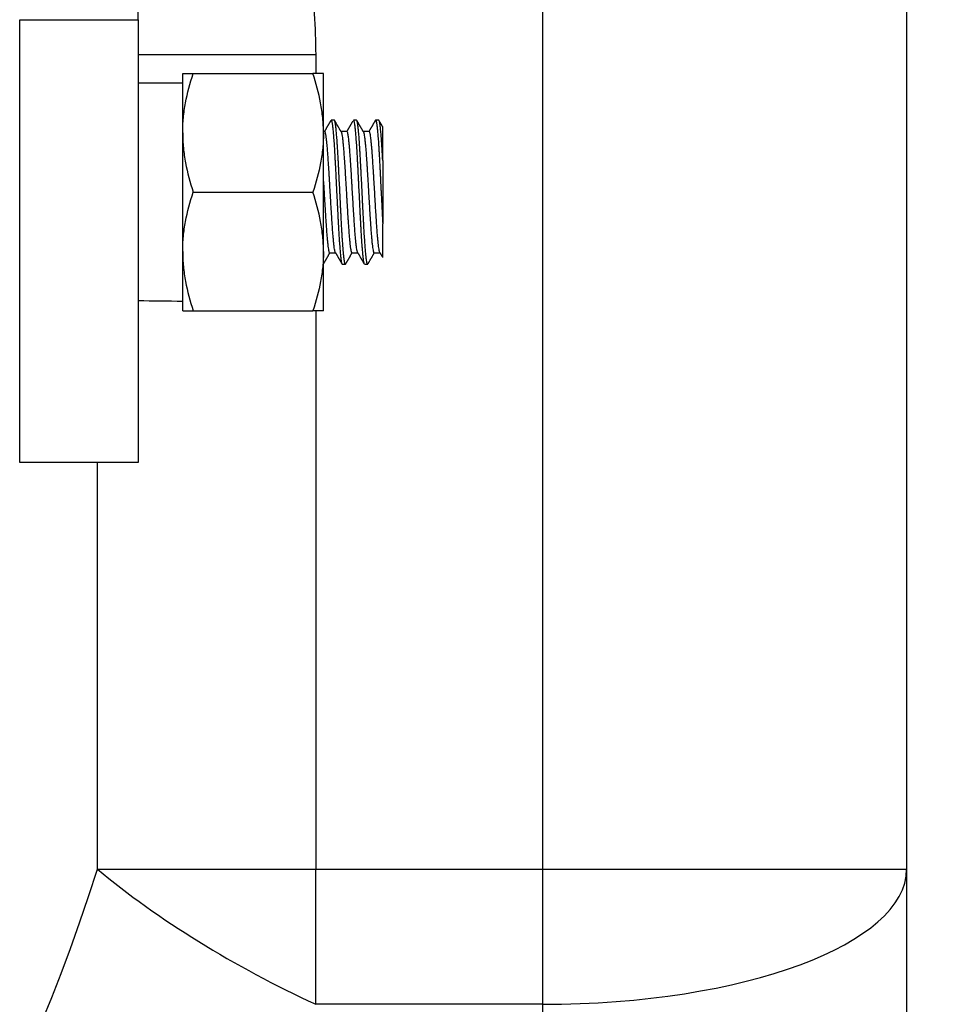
# Model space of a CAD drawing. Header units: millimetres. Extents: x 1476 to 3743, y -156 to 1447.
# Tile 10 of 70: x 2075 to 2138, y 611 to 677. Entities that reach past the tile are written whole.
import ezdxf

# ---------------------------------------------------------------- set-up
doc = ezdxf.new("R2010")
doc.units = ezdxf.units.MM
doc.dimstyles.get("Standard").update_dxf_attribs({"dimtxt": 20, "dimasz": 8, "dimexe": 3, "dimexo": 5, "dimgap": 0.09, "dimtad": 0, "dimtih": 1, "dimtoh": 1, "dimdsep": 46, "dimtxsty": 'Standard', "dimcen": 0.09, "dimadec": 0, "dimazin": 0, "dimtfac": 1, "dimtofl": 0, "dimtmove": 0, "dimatfit": 3, "dimfxl": 1, "dimtolj": 1, "dimtzin": 0, "dimarcsym": 0})

# ---------------------------------------------------------------- blocks, each defined once
blk = doc.blocks.new('*D9')
at = {"color": 0, "lineweight": -2, "transparency": 16777216}
for p, q in [((1814.987, 768.722), (1814.987, 455.661)), ((2303.087, 768.722), (2303.087, 455.661)), ((1822.987, 458.661), (2032.28, 458.661)), ((2295.087, 458.661), (2085.793, 458.661))]:
    blk.add_line(p, q, dxfattribs=at)
at = {"color": 0, "lineweight": 18, "transparency": 16777216}
for points in [[(1822.987, 459.995), (1822.987, 457.328), (1814.987, 458.661)], [(2295.087, 459.995), (2295.087, 457.328), (2303.087, 458.661)]]:
    blk.add_solid(points, dxfattribs=at)
at = {"layer": 'Defpoints', "color": 0, "lineweight": 18, "transparency": 16777216}
for p in [(1814.987, 773.722), (2303.087, 773.722), (2303.087, 458.661)]:
    blk.add_point(p, dxfattribs=at)
at = {"color": 0, "lineweight": 18, "transparency": 16777216, "insert": (2059.037, 458.661), "char_height": 20, "attachment_point": 5}
blk.add_mtext('\\A1;488', dxfattribs=at)

msp = doc.modelspace()

# ---------------------------------------------------------------- linework, layer by layer
for p, q in [((2083.037, 676.996), (2083.037, 764.122)), ((2110.341, 619.669), (2110.341, 723.144)), ((2134.887, 707.682), (2134.887, 619.669)), ((2075.037, 647.105), (2075.037, 676.996)), ((2075.037, 676.996), (2083.037, 676.996)), ((2083.037, 676.996), (2083.037, 647.105)), ((2095.012, 674.631), (2083.037, 674.631)), ((2095.012, 674.631), (2095.012, 673.355)), ((2086.037, 669.356), (2086.037, 673.356)), ((2086.752, 673.356), (2094.823, 673.356)), ((2095.537, 669.356), (2095.537, 673.356)), ((2086.037, 672.706), (2083.037, 672.706)), ((2096.272, 670.206), (2096.053, 670.206)), ((2097.772, 670.206), (2097.553, 670.206)), ((2099.272, 670.206), (2099.053, 670.206)), ((2086.037, 661.356), (2086.037, 669.356)), ((2095.62, 669.456), (2095.537, 669.456)), ((2095.537, 661.356), (2095.537, 669.356)), ((2097.12, 669.456), (2096.716, 669.456)), ((2098.62, 669.456), (2098.217, 669.456)), ((2099.537, 667.501), (2099.537, 663.211)), ((2086.752, 665.356), (2094.823, 665.356)), ((2086.037, 657.356), (2086.037, 661.356)), ((2095.537, 657.356), (2095.537, 661.356)), ((2095.955, 661.256), (2096.358, 661.256)), ((2097.455, 661.256), (2097.858, 661.256)), ((2098.955, 661.256), (2099.37, 661.256)), ((2096.803, 660.506), (2097.022, 660.506)), ((2098.303, 660.506), (2098.522, 660.506)), ((2086.752, 657.356), (2094.823, 657.356)), ((2095.012, 657.356), (2095.012, 619.669)), ((2083.037, 647.105), (2075.037, 647.105)), ((2080.285, 619.669), (2080.285, 647.106)), ((2080.285, 619.669), (2095.012, 619.669)), ((2095.012, 610.553), (2095.012, 619.669)), ((2095.012, 619.669), (2110.341, 619.669)), ((2110.341, 610.553), (2110.341, 619.669)), ((2110.341, 619.669), (2134.887, 619.669)), ((2134.887, 619.669), (2134.887, 547.442)), ((2110.341, 610.553), (2095.012, 610.553)), ((2110.341, 538.326), (2110.341, 610.553))]:
    msp.add_line(p, q)
for centre, major_axis, ratio, start_param, end_param in [((2087.291, 665.356), (-41.684, 0), 0.176327, 1.468578, 1.540721), ((2058.194, 742.396), (0, 153.409), 0.24, 3.141593, 3.785094), ((2095.012, 619.669), (21.658, -11.551), 0.33282, 4.154482, 4.888063), ((2110.341, 619.669), (24.545, 0), 0.371391, 4.712389, 6.283185)]:
    msp.add_ellipse(centre, major_axis=major_axis, ratio=ratio, start_param=start_param, end_param=end_param)
for points, knots in [([(2094.602, 680.135), (2094.741, 679.223), (2094.844, 678.308), (2094.979, 676.473), (2095.012, 675.553), (2095.012, 674.631)], [0, 0, 0, 0, 0.5, 0.5, 1, 1, 1, 1]), ([(2086.037, 673.356), (2086.037, 673.356), (2086.054, 673.356), (2086.091, 673.356), (2086.095, 673.356), (2086.105, 673.356), (2086.119, 673.356), (2086.158, 673.356), (2086.2, 673.356), (2086.294, 673.356), (2086.37, 673.356), (2086.545, 673.356), (2086.644, 673.356), (2086.752, 673.356)], [0, 0, 0, 0, 0.25, 0.25, 0.28125, 0.28125, 0.3125, 0.375, 0.5, 0.5, 0.75, 0.75, 1, 1, 1, 1]), ([(2086.037, 669.356), (2086.037, 669.441), (2086.038, 669.526), (2086.043, 669.696), (2086.046, 669.781), (2086.058, 670.036), (2086.071, 670.205), (2086.12, 670.711), (2086.168, 671.046), (2086.355, 672.045), (2086.534, 672.703), (2086.752, 673.356)], [0, 0, 0, 0, 0.0625, 0.0625, 0.125, 0.125, 0.25, 0.25, 0.5, 0.5, 1, 1, 1, 1]), ([(2095.537, 673.356), (2095.537, 673.356), (2095.521, 673.356), (2095.484, 673.356), (2095.479, 673.356), (2095.47, 673.356), (2095.455, 673.356), (2095.416, 673.356), (2095.375, 673.356), (2095.281, 673.356), (2095.204, 673.356), (2095.029, 673.356), (2094.931, 673.356), (2094.823, 673.356)], [0, 0, 0, 0, 0.25, 0.25, 0.28125, 0.28125, 0.3125, 0.375, 0.5, 0.5, 0.75, 0.75, 1, 1, 1, 1]), ([(2095.537, 669.356), (2095.537, 669.697), (2095.521, 670.035), (2095.455, 670.709), (2095.407, 671.043), (2095.221, 672.042), (2095.041, 672.702), (2094.823, 673.356)], [0, 0, 0, 0, 0.25, 0.25, 0.5, 0.5, 1, 1, 1, 1]), ([(2096.037, 670.195), (2096.037, 670.195), (2096.037, 670.195), (2096.04, 670.199), (2096.042, 670.201), (2096.046, 670.204), (2096.048, 670.205), (2096.05, 670.206), (2096.057, 670.207), (2096.063, 670.202), (2096.079, 670.182), (2096.089, 670.154), (2096.105, 670.093), (2096.11, 670.069), (2096.118, 670.028), (2096.121, 670.013), (2096.126, 669.982), (2096.128, 669.966), (2096.142, 669.88), (2096.152, 669.799), (2096.173, 669.613), (2096.183, 669.508), (2096.196, 669.361), (2096.199, 669.331), (2096.204, 669.269), (2096.207, 669.237), (2096.214, 669.14), (2096.22, 669.072), (2096.235, 668.863), (2096.246, 668.714), (2096.266, 668.397), (2096.277, 668.23), (2096.289, 668.03), (2096.29, 668.008), (2096.293, 667.963), (2096.297, 667.896), (2096.306, 667.736), (2096.313, 667.597), (2096.329, 667.313), (2096.339, 667.118), (2096.355, 666.818), (2096.36, 666.717), (2096.368, 666.562), (2096.371, 666.511), (2096.376, 666.407), (2096.379, 666.355), (2096.392, 666.095), (2096.402, 665.886), (2096.423, 665.465), (2096.433, 665.254), (2096.445, 665.015), (2096.446, 664.989), (2096.449, 664.936), (2096.45, 664.909), (2096.454, 664.829), (2096.462, 664.671), (2096.47, 664.514), (2096.485, 664.204), (2096.496, 664), (2096.511, 663.7), (2096.516, 663.601), (2096.524, 663.454), (2096.527, 663.405), (2096.532, 663.308), (2096.535, 663.26), (2096.548, 663.021), (2096.558, 662.838), (2096.579, 662.488), (2096.589, 662.32), (2096.602, 662.121), (2096.605, 662.082), (2096.61, 662.004), (2096.613, 661.965), (2096.621, 661.852), (2096.626, 661.78), (2096.642, 661.571), (2096.652, 661.442), (2096.668, 661.266), (2096.673, 661.211), (2096.681, 661.131), (2096.684, 661.092), (2096.688, 661.055), (2096.691, 661.031), (2096.692, 661.019), (2096.704, 660.913), (2096.714, 660.832), (2096.735, 660.696), (2096.746, 660.641), (2096.761, 660.579), (2096.766, 660.562), (2096.774, 660.541), (2096.777, 660.535), (2096.782, 660.524), (2096.785, 660.52), (2096.793, 660.509), (2096.798, 660.506), (2096.803, 660.506)], [0, 0, 0, 0, 0.000734, 0.000734, 0.010931, 0.010931, 0.016029, 0.016029, 0.021128, 0.041521, 0.041521, 0.082307, 0.082307, 0.1027, 0.1027, 0.112897, 0.112897, 0.123094, 0.123094, 0.16388, 0.16388, 0.204666, 0.204666, 0.214863, 0.214863, 0.225059, 0.225059, 0.245453, 0.245453, 0.286239, 0.286239, 0.327025, 0.327025, 0.332124, 0.332124, 0.337222, 0.347419, 0.367812, 0.367812, 0.408598, 0.408598, 0.428991, 0.428991, 0.439188, 0.439188, 0.449385, 0.449385, 0.490171, 0.490171, 0.530957, 0.530957, 0.536056, 0.536056, 0.541154, 0.541154, 0.55135, 0.571744, 0.571744, 0.61253, 0.61253, 0.632923, 0.632923, 0.64312, 0.64312, 0.653316, 0.653316, 0.694103, 0.694103, 0.734889, 0.734889, 0.745086, 0.745086, 0.755282, 0.755282, 0.775675, 0.775675, 0.816462, 0.816462, 0.836855, 0.836855, 0.847052, 0.85215, 0.85215, 0.857248, 0.857248, 0.898035, 0.898035, 0.938821, 0.938821, 0.959214, 0.959214, 0.969411, 0.969411, 0.979607, 0.979607, 1, 1, 1, 1]), ([(2097.043, 660.525), (2097.041, 660.521), (2097.039, 660.519), (2097.027, 660.502), (2097.016, 660.503), (2096.996, 660.53), (2096.985, 660.558), (2096.97, 660.619), (2096.964, 660.644), (2096.958, 660.678), (2096.957, 660.685), (2096.954, 660.7), (2096.95, 660.722), (2096.946, 660.747), (2096.933, 660.832), (2096.923, 660.913), (2096.902, 661.099), (2096.891, 661.205), (2096.878, 661.353), (2096.876, 661.383), (2096.871, 661.445), (2096.863, 661.54), (2096.855, 661.641), (2096.839, 661.85), (2096.829, 661.999), (2096.813, 662.237), (2096.808, 662.318), (2096.8, 662.445), (2096.798, 662.488), (2096.792, 662.575), (2096.79, 662.618), (2096.777, 662.839), (2096.766, 663.022), (2096.746, 663.4), (2096.735, 663.595), (2096.722, 663.846), (2096.72, 663.897), (2096.716, 663.974), (2096.714, 663.999), (2096.712, 664.05), (2096.705, 664.179), (2096.699, 664.308), (2096.683, 664.619), (2096.673, 664.828), (2096.657, 665.143), (2096.652, 665.249), (2096.644, 665.408), (2096.642, 665.461), (2096.636, 665.567), (2096.634, 665.621), (2096.621, 665.887), (2096.61, 666.096), (2096.589, 666.51), (2096.579, 666.713), (2096.566, 666.964), (2096.563, 667.014), (2096.558, 667.113), (2096.556, 667.163), (2096.548, 667.311), (2096.543, 667.408), (2096.527, 667.692), (2096.516, 667.875), (2096.496, 668.225), (2096.485, 668.393), (2096.474, 668.574), (2096.472, 668.594), (2096.47, 668.633), (2096.466, 668.692), (2096.457, 668.825), (2096.449, 668.934), (2096.433, 669.142), (2096.423, 669.27), (2096.407, 669.447), (2096.402, 669.503), (2096.394, 669.583), (2096.391, 669.609), (2096.386, 669.659), (2096.384, 669.683), (2096.371, 669.8), (2096.36, 669.881), (2096.339, 670.016), (2096.329, 670.071), (2096.316, 670.123), (2096.313, 670.133), (2096.308, 670.15), (2096.3, 670.173), (2096.292, 670.189), (2096.282, 670.202), (2096.277, 670.206), (2096.272, 670.206)], [0, 0, 0, 0, 0.006892, 0.006892, 0.04743, 0.04743, 0.087968, 0.087968, 0.108238, 0.108238, 0.113305, 0.113305, 0.118372, 0.128507, 0.128507, 0.169045, 0.169045, 0.209583, 0.209583, 0.219718, 0.219718, 0.229853, 0.250122, 0.250122, 0.29066, 0.29066, 0.310929, 0.310929, 0.321064, 0.321064, 0.331198, 0.331198, 0.371737, 0.371737, 0.412275, 0.412275, 0.42241, 0.42241, 0.427477, 0.427477, 0.432544, 0.452814, 0.452814, 0.493352, 0.493352, 0.513621, 0.513621, 0.523756, 0.523756, 0.53389, 0.53389, 0.574429, 0.574429, 0.614967, 0.614967, 0.625101, 0.625101, 0.635236, 0.635236, 0.655505, 0.655505, 0.696044, 0.696044, 0.736582, 0.736582, 0.741649, 0.741649, 0.746717, 0.756851, 0.77712, 0.77712, 0.817659, 0.817659, 0.837928, 0.837928, 0.848062, 0.848062, 0.858197, 0.858197, 0.898735, 0.898735, 0.939274, 0.939274, 0.949408, 0.949408, 0.959543, 0.979812, 0.979812, 1, 1, 1, 1]), ([(2097.553, 670.206), (2097.558, 670.206), (2097.563, 670.202), (2097.571, 670.192), (2097.574, 670.188), (2097.579, 670.178), (2097.582, 670.172), (2097.59, 670.151), (2097.595, 670.134), (2097.61, 670.072), (2097.621, 670.017), (2097.636, 669.916), (2097.641, 669.879), (2097.649, 669.818), (2097.652, 669.797), (2097.657, 669.753), (2097.66, 669.73), (2097.673, 669.613), (2097.683, 669.507), (2097.704, 669.273), (2097.714, 669.145), (2097.73, 668.936), (2097.735, 668.863), (2097.746, 668.712), (2097.751, 668.635), (2097.767, 668.396), (2097.777, 668.229), (2097.798, 667.878), (2097.808, 667.695), (2097.82, 667.48), (2097.821, 667.456), (2097.824, 667.408), (2097.828, 667.336), (2097.837, 667.165), (2097.845, 667.017), (2097.86, 666.717), (2097.871, 666.514), (2097.886, 666.203), (2097.891, 666.098), (2097.899, 665.94), (2097.902, 665.887), (2097.907, 665.781), (2097.91, 665.728), (2097.923, 665.463), (2097.933, 665.252), (2097.954, 664.832), (2097.964, 664.623), (2097.977, 664.362), (2097.98, 664.31), (2097.985, 664.206), (2097.993, 664.051), (2098.001, 663.899), (2098.016, 663.599), (2098.027, 663.404), (2098.042, 663.12), (2098.048, 663.027), (2098.055, 662.889), (2098.058, 662.843), (2098.062, 662.775), (2098.063, 662.753), (2098.066, 662.708), (2098.078, 662.507), (2098.089, 662.319), (2098.11, 662.002), (2098.12, 661.853), (2098.134, 661.678), (2098.136, 661.643), (2098.141, 661.576), (2098.144, 661.542), (2098.152, 661.445), (2098.157, 661.383), (2098.173, 661.207), (2098.183, 661.101), (2098.199, 660.961), (2098.204, 660.918), (2098.212, 660.857), (2098.214, 660.837), (2098.219, 660.8), (2098.222, 660.782), (2098.235, 660.696), (2098.246, 660.641), (2098.263, 660.571), (2098.271, 660.548), (2098.278, 660.533)], [0, 0, 0, 0, 0.021041, 0.021041, 0.031821, 0.031821, 0.042601, 0.042601, 0.06416, 0.06416, 0.107278, 0.107278, 0.128837, 0.128837, 0.139617, 0.139617, 0.150396, 0.150396, 0.193515, 0.193515, 0.236633, 0.236633, 0.258192, 0.258192, 0.279751, 0.279751, 0.32287, 0.32287, 0.365988, 0.365988, 0.371378, 0.371378, 0.376768, 0.387547, 0.409106, 0.409106, 0.452225, 0.452225, 0.473784, 0.473784, 0.484563, 0.484563, 0.495343, 0.495343, 0.538461, 0.538461, 0.58158, 0.58158, 0.592359, 0.592359, 0.603139, 0.624698, 0.624698, 0.667816, 0.667816, 0.689375, 0.689375, 0.700155, 0.700155, 0.705545, 0.705545, 0.710935, 0.754053, 0.754053, 0.797171, 0.797171, 0.807951, 0.807951, 0.81873, 0.81873, 0.84029, 0.84029, 0.883408, 0.883408, 0.904967, 0.904967, 0.915747, 0.915747, 0.926526, 0.926526, 0.969645, 0.969645, 1, 1, 1, 1]), ([(2098.522, 660.506), (2098.517, 660.506), (2098.511, 660.509), (2098.501, 660.523), (2098.496, 660.533), (2098.489, 660.551), (2098.488, 660.555), (2098.485, 660.562), (2098.481, 660.575), (2098.477, 660.589), (2098.464, 660.641), (2098.454, 660.695), (2098.433, 660.831), (2098.423, 660.912), (2098.41, 661.029), (2098.407, 661.054), (2098.402, 661.104), (2098.394, 661.181), (2098.386, 661.265), (2098.371, 661.441), (2098.36, 661.569), (2098.345, 661.778), (2098.34, 661.851), (2098.333, 661.945), (2098.332, 661.964), (2098.329, 662.002), (2098.328, 662.021), (2098.324, 662.08), (2098.321, 662.119), (2098.308, 662.319), (2098.287, 662.654), (2098.267, 663.019), (2098.254, 663.257), (2098.251, 663.305), (2098.246, 663.403), (2098.243, 663.452), (2098.235, 663.599), (2098.23, 663.698), (2098.214, 663.998), (2098.204, 664.202), (2098.188, 664.512), (2098.183, 664.616), (2098.175, 664.774), (2098.173, 664.827), (2098.168, 664.933), (2098.165, 664.986), (2098.152, 665.252), (2098.142, 665.463), (2098.121, 665.884), (2098.11, 666.093), (2098.097, 666.353), (2098.093, 666.43), (2098.089, 666.508), (2098.087, 666.56), (2098.085, 666.586), (2098.079, 666.715), (2098.074, 666.816), (2098.058, 667.117), (2098.048, 667.311), (2098.027, 667.689), (2098.016, 667.873), (2098.003, 668.095), (2098.001, 668.139), (2097.996, 668.225), (2097.988, 668.353), (2097.98, 668.475), (2097.965, 668.713), (2097.954, 668.862), (2097.938, 669.071), (2097.933, 669.138), (2097.925, 669.236), (2097.923, 669.268), (2097.917, 669.33), (2097.915, 669.36), (2097.902, 669.507), (2097.891, 669.612), (2097.871, 669.799), (2097.86, 669.88), (2097.849, 669.957), (2097.847, 669.965), (2097.845, 669.981), (2097.843, 669.989), (2097.839, 670.013), (2097.831, 670.056), (2097.824, 670.092), (2097.808, 670.154), (2097.798, 670.182), (2097.782, 670.202), (2097.777, 670.206), (2097.772, 670.206), (2097.772, 670.206), (2097.772, 670.206)], [0, 0, 0, 0, 0.020581, 0.020581, 0.041413, 0.041413, 0.046621, 0.046621, 0.051829, 0.062245, 0.062245, 0.103908, 0.103908, 0.145571, 0.145571, 0.155987, 0.155987, 0.166403, 0.187234, 0.187234, 0.228897, 0.228897, 0.249729, 0.249729, 0.254937, 0.254937, 0.260145, 0.260145, 0.27056, 0.27056, 0.312224, 0.353887, 0.353887, 0.364303, 0.364303, 0.374718, 0.374718, 0.39555, 0.39555, 0.437213, 0.437213, 0.458045, 0.458045, 0.468461, 0.468461, 0.478876, 0.478876, 0.52054, 0.52054, 0.562203, 0.562203, 0.572619, 0.577826, 0.577826, 0.583034, 0.583034, 0.603866, 0.603866, 0.645529, 0.645529, 0.687192, 0.687192, 0.697608, 0.697608, 0.708024, 0.728855, 0.728855, 0.770519, 0.770519, 0.79135, 0.79135, 0.801766, 0.801766, 0.812182, 0.812182, 0.853845, 0.853845, 0.895508, 0.895508, 0.900716, 0.900716, 0.905924, 0.905924, 0.91634, 0.937171, 0.937171, 0.978835, 0.978835, 0.999666, 0.999666, 1, 1, 1, 1]), ([(2099.037, 670.195), (2099.037, 670.195), (2099.037, 670.195), (2099.048, 670.209), (2099.058, 670.209), (2099.079, 670.182), (2099.089, 670.155), (2099.102, 670.103), (2099.105, 670.092), (2099.11, 670.068), (2099.113, 670.055), (2099.121, 670.014), (2099.126, 669.983), (2099.141, 669.882), (2099.152, 669.801), (2099.167, 669.661), (2099.173, 669.612), (2099.18, 669.532), (2099.184, 669.492), (2099.188, 669.449), (2099.191, 669.42), (2099.192, 669.405), (2099.204, 669.272), (2099.214, 669.143), (2099.235, 668.866), (2099.245, 668.717), (2099.261, 668.479), (2099.266, 668.397), (2099.274, 668.27), (2099.277, 668.227), (2099.282, 668.14), (2099.285, 668.097), (2099.298, 667.877), (2099.308, 667.694), (2099.329, 667.316), (2099.339, 667.121), (2099.352, 666.869), (2099.355, 666.818), (2099.36, 666.716), (2099.368, 666.563), (2099.376, 666.409), (2099.391, 666.098), (2099.402, 665.89), (2099.417, 665.573), (2099.422, 665.468), (2099.429, 665.335), (2099.43, 665.308), (2099.433, 665.255), (2099.434, 665.228), (2099.438, 665.148), (2099.441, 665.095), (2099.454, 664.83), (2099.475, 664.411), (2099.495, 664.003), (2099.508, 663.752), (2099.511, 663.702), (2099.516, 663.602), (2099.519, 663.552), (2099.527, 663.404), (2099.532, 663.307), (2099.537, 663.211)], [0, 0, 0, 0, 0.000874, 0.000874, 0.063319, 0.063319, 0.125765, 0.125765, 0.141376, 0.141376, 0.156987, 0.156987, 0.18821, 0.18821, 0.250655, 0.250655, 0.281878, 0.281878, 0.297489, 0.305295, 0.305295, 0.313101, 0.313101, 0.375546, 0.375546, 0.437992, 0.437992, 0.469214, 0.469214, 0.484826, 0.484826, 0.500437, 0.500437, 0.562882, 0.562882, 0.625328, 0.625328, 0.640939, 0.640939, 0.65655, 0.687773, 0.687773, 0.750218, 0.750218, 0.781441, 0.781441, 0.789247, 0.789247, 0.797053, 0.797053, 0.812664, 0.812664, 0.875109, 0.937555, 0.937555, 0.953166, 0.953166, 0.968777, 0.968777, 1, 1, 1, 1]), ([(2099.537, 667.501), (2099.527, 667.692), (2099.516, 667.876), (2099.496, 668.226), (2099.485, 668.393), (2099.47, 668.632), (2099.465, 668.709), (2099.458, 668.804), (2099.457, 668.822), (2099.454, 668.86), (2099.45, 668.915), (2099.446, 668.968), (2099.433, 669.143), (2099.423, 669.271), (2099.402, 669.505), (2099.392, 669.611), (2099.379, 669.729), (2099.376, 669.752), (2099.371, 669.796), (2099.363, 669.859), (2099.355, 669.915), (2099.339, 670.017), (2099.329, 670.071), (2099.313, 670.133), (2099.308, 670.15), (2099.3, 670.171), (2099.298, 670.177), (2099.293, 670.188), (2099.29, 670.192), (2099.282, 670.202), (2099.277, 670.206), (2099.272, 670.206)], [0, 0, 0, 0, 0.117758, 0.117758, 0.235516, 0.235516, 0.294395, 0.294395, 0.309114, 0.309114, 0.323834, 0.353274, 0.353274, 0.471031, 0.471031, 0.588789, 0.588789, 0.618229, 0.618229, 0.647668, 0.706547, 0.706547, 0.824305, 0.824305, 0.883184, 0.883184, 0.912623, 0.912623, 0.942063, 0.942063, 1, 1, 1, 1]), ([(2099.537, 667.501), (2099.537, 667.647), (2099.537, 667.927), (2099.537, 668.186), (2099.537, 668.371), (2099.537, 668.431), (2099.537, 668.519), (2099.537, 668.548), (2099.537, 668.605), (2099.537, 668.633), (2099.537, 668.773), (2099.537, 668.979), (2099.537, 669.153), (2099.537, 669.312), (2099.537, 669.384), (2099.537, 669.463), (2099.537, 669.478), (2099.537, 669.507), (2099.537, 669.521), (2099.537, 669.562), (2099.537, 669.586), (2099.537, 669.653), (2099.537, 669.688), (2099.537, 669.739), (2099.537, 669.755), (2099.537, 669.763), (2099.537, 669.764), (2099.537, 669.765), (2099.537, 669.765), (2099.537, 669.765)], [0, 0, 0, 0, 0.106855, 0.21371, 0.21371, 0.267137, 0.267137, 0.293851, 0.293851, 0.320565, 0.320565, 0.427419, 0.534274, 0.534274, 0.641129, 0.641129, 0.667843, 0.667843, 0.694557, 0.694557, 0.747984, 0.747984, 0.854839, 0.854839, 0.961694, 0.961694, 0.988407, 0.988407, 1, 1, 1, 1]), ([(2086.037, 669.356), (2086.037, 669.015), (2086.054, 668.676), (2086.119, 668.003), (2086.168, 667.668), (2086.354, 666.669), (2086.534, 666.01), (2086.752, 665.356)], [0, 0, 0, 0, 0.25, 0.25, 0.5, 0.5, 1, 1, 1, 1]), ([(2095.537, 669.356), (2095.537, 669.271), (2095.536, 669.186), (2095.532, 669.016), (2095.529, 668.931), (2095.517, 668.676), (2095.504, 668.507), (2095.455, 668.001), (2095.407, 667.666), (2095.22, 666.667), (2095.04, 666.009), (2094.823, 665.356)], [0, 0, 0, 0, 0.0625, 0.0625, 0.125, 0.125, 0.25, 0.25, 0.5, 0.5, 1, 1, 1, 1]), ([(2096.341, 661.286), (2096.34, 661.289), (2096.338, 661.292), (2096.334, 661.301), (2096.332, 661.307), (2096.328, 661.32), (2096.326, 661.327), (2096.314, 661.364), (2096.306, 661.402), (2096.288, 661.493), (2096.279, 661.547), (2096.266, 661.639), (2096.261, 661.672), (2096.255, 661.724), (2096.253, 661.742), (2096.248, 661.779), (2096.246, 661.798), (2096.235, 661.895), (2096.217, 662.062), (2096.199, 662.256), (2096.186, 662.412), (2096.182, 662.466), (2096.175, 662.549), (2096.173, 662.577), (2096.168, 662.634), (2096.166, 662.662), (2096.155, 662.807), (2096.137, 663.049), (2096.12, 663.308), (2096.106, 663.51), (2096.102, 663.578), (2096.095, 663.683), (2096.093, 663.718), (2096.089, 663.788), (2096.086, 663.824), (2096.075, 664.001), (2096.058, 664.29), (2096.04, 664.586), (2096.027, 664.811), (2096.022, 664.887), (2096.013, 665.039), (2096.009, 665.116), (2095.996, 665.345), (2095.987, 665.497), (2095.969, 665.799), (2095.96, 665.949), (2095.947, 666.173), (2095.941, 666.285), (2095.934, 666.396), (2095.929, 666.47), (2095.927, 666.507), (2095.916, 666.69), (2095.907, 666.833), (2095.889, 667.111), (2095.881, 667.247), (2095.867, 667.445), (2095.861, 667.542), (2095.854, 667.638), (2095.85, 667.701), (2095.847, 667.733), (2095.836, 667.887), (2095.827, 668.005), (2095.81, 668.229), (2095.801, 668.335), (2095.788, 668.486), (2095.781, 668.558), (2095.774, 668.628), (2095.77, 668.674), (2095.768, 668.696), (2095.757, 668.806), (2095.748, 668.885), (2095.73, 669.03), (2095.721, 669.095), (2095.708, 669.181), (2095.701, 669.221), (2095.695, 669.257), (2095.69, 669.28), (2095.688, 669.291), (2095.677, 669.343), (2095.668, 669.376), (2095.65, 669.425), (2095.642, 669.442), (2095.628, 669.454), (2095.624, 669.456), (2095.62, 669.456)], [0, 0, 0, 0, 0.006331, 0.006331, 0.015533, 0.015533, 0.024735, 0.024735, 0.061543, 0.061543, 0.098351, 0.098351, 0.116755, 0.116755, 0.125957, 0.125957, 0.135159, 0.135159, 0.171967, 0.208775, 0.208775, 0.227179, 0.227179, 0.236381, 0.236381, 0.245583, 0.245583, 0.282391, 0.319199, 0.319199, 0.337603, 0.337603, 0.346805, 0.346805, 0.356007, 0.356007, 0.392815, 0.429623, 0.429623, 0.448027, 0.448027, 0.466431, 0.466431, 0.503239, 0.503239, 0.540047, 0.540047, 0.558451, 0.567653, 0.567653, 0.576855, 0.576855, 0.613663, 0.613663, 0.650471, 0.650471, 0.668875, 0.678077, 0.678077, 0.687279, 0.687279, 0.724087, 0.724087, 0.760895, 0.760895, 0.779299, 0.788501, 0.788501, 0.797703, 0.797703, 0.834511, 0.834511, 0.871319, 0.871319, 0.889723, 0.898925, 0.898925, 0.908127, 0.908127, 0.944935, 0.944935, 0.981743, 0.981743, 1, 1, 1, 1]), ([(2096.732, 669.429), (2096.736, 669.421), (2096.75, 669.388), (2096.763, 669.336), (2096.775, 669.281), (2096.777, 669.269), (2096.782, 669.245), (2096.784, 669.232), (2096.791, 669.192), (2096.796, 669.164), (2096.809, 669.073), (2096.827, 668.935), (2096.845, 668.766), (2096.857, 668.651), (2096.859, 668.627), (2096.864, 668.579), (2096.866, 668.554), (2096.873, 668.479), (2096.878, 668.428), (2096.891, 668.269), (2096.9, 668.157), (2096.918, 667.921), (2096.928, 667.797), (2096.939, 667.634), (2096.941, 667.602), (2096.946, 667.535), (2096.948, 667.501), (2096.955, 667.4), (2096.96, 667.332), (2096.973, 667.124), (2096.983, 666.982), (2097.001, 666.691), (2097.01, 666.542), (2097.021, 666.351), (2097.023, 666.313), (2097.028, 666.236), (2097.03, 666.197), (2097.037, 666.081), (2097.042, 666.004), (2097.055, 665.772), (2097.065, 665.616), (2097.083, 665.304), (2097.092, 665.148), (2097.103, 664.951), (2097.106, 664.912), (2097.11, 664.834), (2097.112, 664.794), (2097.119, 664.678), (2097.124, 664.601), (2097.138, 664.371), (2097.147, 664.22), (2097.165, 663.924), (2097.174, 663.778), (2097.185, 663.599), (2097.188, 663.563), (2097.192, 663.493), (2097.195, 663.458), (2097.201, 663.354), (2097.206, 663.286), (2097.22, 663.086), (2097.229, 662.957), (2097.247, 662.711), (2097.256, 662.593), (2097.268, 662.452), (2097.27, 662.424), (2097.275, 662.37), (2097.277, 662.343), (2097.284, 662.264), (2097.288, 662.213), (2097.302, 662.066), (2097.311, 661.975), (2097.329, 661.808), (2097.338, 661.732), (2097.357, 661.594), (2097.366, 661.535), (2097.384, 661.432), (2097.393, 661.389), (2097.407, 661.338), (2097.413, 661.316), (2097.42, 661.298), (2097.425, 661.288), (2097.427, 661.283), (2097.438, 661.264), (2097.446, 661.256), (2097.454, 661.256)], [0, 0, 0, 0, 0.01849, 0.05638, 0.05638, 0.065853, 0.065853, 0.075326, 0.075326, 0.094271, 0.094271, 0.132161, 0.170051, 0.170051, 0.179524, 0.179524, 0.188996, 0.188996, 0.207942, 0.207942, 0.245832, 0.245832, 0.283722, 0.283722, 0.293195, 0.293195, 0.302667, 0.302667, 0.321612, 0.321612, 0.359503, 0.359503, 0.397393, 0.397393, 0.406866, 0.406866, 0.416338, 0.416338, 0.435283, 0.435283, 0.473174, 0.473174, 0.511064, 0.511064, 0.520536, 0.520536, 0.530009, 0.530009, 0.548954, 0.548954, 0.586844, 0.586844, 0.624735, 0.624735, 0.634207, 0.634207, 0.64368, 0.64368, 0.662625, 0.662625, 0.700515, 0.700515, 0.738406, 0.738406, 0.747878, 0.747878, 0.757351, 0.757351, 0.776296, 0.776296, 0.814186, 0.814186, 0.852076, 0.852076, 0.889967, 0.889967, 0.927857, 0.927857, 0.946802, 0.956275, 0.956275, 0.965747, 0.965747, 1, 1, 1, 1]), ([(2097.842, 661.283), (2097.841, 661.287), (2097.839, 661.29), (2097.829, 661.315), (2097.82, 661.344), (2097.807, 661.399), (2097.8, 661.43), (2097.793, 661.466), (2097.789, 661.491), (2097.786, 661.504), (2097.775, 661.571), (2097.766, 661.633), (2097.749, 661.77), (2097.74, 661.846), (2097.727, 661.971), (2097.72, 662.036), (2097.714, 662.106), (2097.709, 662.153), (2097.707, 662.177), (2097.696, 662.299), (2097.687, 662.403), (2097.669, 662.621), (2097.66, 662.736), (2097.643, 662.976), (2097.634, 663.102), (2097.616, 663.365), (2097.607, 663.499), (2097.589, 663.774), (2097.581, 663.915), (2097.563, 664.203), (2097.554, 664.35), (2097.543, 664.537), (2097.541, 664.575), (2097.536, 664.65), (2097.534, 664.688), (2097.528, 664.8), (2097.523, 664.876), (2097.51, 665.102), (2097.501, 665.253), (2097.483, 665.556), (2097.474, 665.708), (2097.463, 665.898), (2097.461, 665.936), (2097.457, 666.012), (2097.454, 666.05), (2097.448, 666.162), (2097.443, 666.237), (2097.43, 666.458), (2097.421, 666.603), (2097.404, 666.888), (2097.395, 667.028), (2097.384, 667.2), (2097.381, 667.234), (2097.377, 667.302), (2097.375, 667.335), (2097.368, 667.435), (2097.364, 667.5), (2097.35, 667.692), (2097.342, 667.815), (2097.324, 668.05), (2097.315, 668.163), (2097.304, 668.298), (2097.302, 668.324), (2097.297, 668.377), (2097.295, 668.402), (2097.288, 668.478), (2097.284, 668.527), (2097.271, 668.668), (2097.262, 668.755), (2097.244, 668.915), (2097.235, 668.989), (2097.224, 669.071), (2097.222, 669.087), (2097.218, 669.118), (2097.215, 669.133), (2097.209, 669.177), (2097.204, 669.204), (2097.191, 669.279), (2097.182, 669.32), (2097.165, 669.387), (2097.156, 669.413), (2097.145, 669.434), (2097.142, 669.438), (2097.138, 669.445), (2097.136, 669.447), (2097.129, 669.454), (2097.125, 669.456), (2097.12, 669.456)], [0, 0, 0, 0, 0.007061, 0.007061, 0.043836, 0.043836, 0.062224, 0.071418, 0.071418, 0.080612, 0.080612, 0.117387, 0.117387, 0.154163, 0.154163, 0.172551, 0.181744, 0.181744, 0.190938, 0.190938, 0.227714, 0.227714, 0.264489, 0.264489, 0.301265, 0.301265, 0.33804, 0.33804, 0.374816, 0.374816, 0.411592, 0.411592, 0.420785, 0.420785, 0.429979, 0.429979, 0.448367, 0.448367, 0.485143, 0.485143, 0.521918, 0.521918, 0.531112, 0.531112, 0.540306, 0.540306, 0.558694, 0.558694, 0.595469, 0.595469, 0.632245, 0.632245, 0.641439, 0.641439, 0.650632, 0.650632, 0.66902, 0.66902, 0.705796, 0.705796, 0.742571, 0.742571, 0.751765, 0.751765, 0.760959, 0.760959, 0.779347, 0.779347, 0.816122, 0.816122, 0.852898, 0.852898, 0.862092, 0.862092, 0.871286, 0.871286, 0.889673, 0.889673, 0.926449, 0.926449, 0.963224, 0.963224, 0.972418, 0.972418, 0.981612, 0.981612, 1, 1, 1, 1]), ([(2098.227, 669.438), (2098.228, 669.436), (2098.229, 669.434), (2098.232, 669.428), (2098.235, 669.424), (2098.242, 669.408), (2098.246, 669.395), (2098.26, 669.35), (2098.269, 669.311), (2098.287, 669.217), (2098.296, 669.161), (2098.308, 669.08), (2098.31, 669.064), (2098.315, 669.029), (2098.317, 669.012), (2098.324, 668.957), (2098.328, 668.919), (2098.342, 668.799), (2098.36, 668.624), (2098.378, 668.42), (2098.39, 668.284), (2098.392, 668.256), (2098.397, 668.2), (2098.399, 668.171), (2098.406, 668.084), (2098.411, 668.025), (2098.424, 667.844), (2098.433, 667.718), (2098.451, 667.457), (2098.46, 667.321), (2098.472, 667.144), (2098.474, 667.109), (2098.479, 667.037), (2098.481, 667.001), (2098.488, 666.892), (2098.493, 666.819), (2098.506, 666.598), (2098.515, 666.449), (2098.533, 666.145), (2098.543, 665.991), (2098.554, 665.795), (2098.556, 665.756), (2098.561, 665.677), (2098.563, 665.638), (2098.57, 665.52), (2098.575, 665.442), (2098.588, 665.207), (2098.597, 665.051), (2098.616, 664.741), (2098.625, 664.587), (2098.636, 664.394), (2098.638, 664.356), (2098.643, 664.28), (2098.645, 664.242), (2098.652, 664.128), (2098.657, 664.054), (2098.671, 663.833), (2098.68, 663.689), (2098.698, 663.409), (2098.707, 663.272), (2098.718, 663.106), (2098.721, 663.073), (2098.725, 663.008), (2098.727, 662.976), (2098.734, 662.881), (2098.739, 662.819), (2098.753, 662.637), (2098.762, 662.523), (2098.78, 662.305), (2098.789, 662.202), (2098.8, 662.082), (2098.803, 662.058), (2098.807, 662.012), (2098.81, 661.989), (2098.816, 661.923), (2098.821, 661.881), (2098.835, 661.76), (2098.844, 661.688), (2098.862, 661.559), (2098.871, 661.502), (2098.89, 661.405), (2098.899, 661.366), (2098.917, 661.304), (2098.926, 661.283), (2098.94, 661.263), (2098.946, 661.257), (2098.953, 661.256), (2098.955, 661.256)], [0, 0, 0, 0, 0.003989, 0.003989, 0.013396, 0.013396, 0.03221, 0.03221, 0.069838, 0.069838, 0.107465, 0.107465, 0.116872, 0.116872, 0.126279, 0.126279, 0.145093, 0.145093, 0.182721, 0.220349, 0.220349, 0.229756, 0.229756, 0.239163, 0.239163, 0.257977, 0.257977, 0.295605, 0.295605, 0.333233, 0.333233, 0.34264, 0.34264, 0.352047, 0.352047, 0.370861, 0.370861, 0.408489, 0.408489, 0.446117, 0.446117, 0.455524, 0.455524, 0.464931, 0.464931, 0.483745, 0.483745, 0.521373, 0.521373, 0.559001, 0.559001, 0.568408, 0.568408, 0.577815, 0.577815, 0.596629, 0.596629, 0.634257, 0.634257, 0.671885, 0.671885, 0.681292, 0.681292, 0.690699, 0.690699, 0.709513, 0.709513, 0.747141, 0.747141, 0.784769, 0.784769, 0.794176, 0.794176, 0.803583, 0.803583, 0.822397, 0.822397, 0.860025, 0.860025, 0.897653, 0.897653, 0.93528, 0.93528, 0.972908, 0.972908, 0.991722, 1, 1, 1, 1]), ([(2099.37, 661.256), (2099.364, 661.256), (2099.358, 661.26), (2099.343, 661.28), (2099.334, 661.3), (2099.323, 661.336), (2099.321, 661.343), (2099.316, 661.36), (2099.314, 661.369), (2099.307, 661.396), (2099.303, 661.417), (2099.289, 661.484), (2099.281, 661.537), (2099.263, 661.658), (2099.254, 661.726), (2099.243, 661.822), (2099.241, 661.841), (2099.236, 661.881), (2099.234, 661.902), (2099.228, 661.965), (2099.223, 662.008), (2099.21, 662.143), (2099.201, 662.239), (2099.183, 662.445), (2099.174, 662.554), (2099.163, 662.698), (2099.161, 662.727), (2099.157, 662.786), (2099.155, 662.816), (2099.148, 662.907), (2099.143, 662.969), (2099.13, 663.156), (2099.121, 663.286), (2099.104, 663.553), (2099.095, 663.69), (2099.084, 663.867), (2099.081, 663.903), (2099.077, 663.975), (2099.075, 664.011), (2099.068, 664.12), (2099.064, 664.193), (2099.05, 664.413), (2099.033, 664.709), (2099.015, 665.011), (2099.004, 665.201), (2099.002, 665.239), (2098.997, 665.316), (2098.995, 665.354), (2098.988, 665.469), (2098.984, 665.545), (2098.971, 665.773), (2098.953, 666.074), (2098.936, 666.369), (2098.924, 666.552), (2098.922, 666.588), (2098.918, 666.661), (2098.915, 666.698), (2098.909, 666.806), (2098.904, 666.877), (2098.891, 667.087), (2098.873, 667.36), (2098.856, 667.616), (2098.845, 667.771), (2098.843, 667.802), (2098.838, 667.862), (2098.836, 667.893), (2098.829, 667.982), (2098.825, 668.041), (2098.811, 668.21), (2098.802, 668.317), (2098.785, 668.519), (2098.776, 668.613), (2098.763, 668.745), (2098.758, 668.788), (2098.749, 668.869), (2098.745, 668.908), (2098.732, 669.018), (2098.723, 669.084), (2098.705, 669.2), (2098.696, 669.251), (2098.683, 669.314), (2098.679, 669.334), (2098.672, 669.359), (2098.67, 669.368), (2098.665, 669.383), (2098.663, 669.39), (2098.652, 669.422), (2098.643, 669.439), (2098.629, 669.454), (2098.625, 669.456), (2098.62, 669.456)], [0, 0, 0, 0, 0.024639, 0.024639, 0.06004, 0.06004, 0.06889, 0.06889, 0.07774, 0.07774, 0.09544, 0.09544, 0.130841, 0.130841, 0.166242, 0.166242, 0.175092, 0.175092, 0.183942, 0.183942, 0.201643, 0.201643, 0.237043, 0.237043, 0.272444, 0.272444, 0.281294, 0.281294, 0.290144, 0.290144, 0.307845, 0.307845, 0.343245, 0.343245, 0.378646, 0.378646, 0.387496, 0.387496, 0.396346, 0.396346, 0.414047, 0.414047, 0.449448, 0.484848, 0.484848, 0.493698, 0.493698, 0.502549, 0.502549, 0.520249, 0.520249, 0.55565, 0.59105, 0.59105, 0.599901, 0.599901, 0.608751, 0.608751, 0.626451, 0.626451, 0.661852, 0.697253, 0.697253, 0.706103, 0.706103, 0.714953, 0.714953, 0.732653, 0.732653, 0.768054, 0.768054, 0.803455, 0.803455, 0.821155, 0.821155, 0.838855, 0.838855, 0.874256, 0.874256, 0.909657, 0.909657, 0.927357, 0.927357, 0.936207, 0.936207, 0.945058, 0.945058, 0.980458, 0.980458, 1, 1, 1, 1]), ([(2095.537, 666.082), (2095.538, 666.062), (2095.54, 666.042), (2095.55, 665.869), (2095.559, 665.713), (2095.57, 665.516), (2095.573, 665.476), (2095.577, 665.397), (2095.58, 665.358), (2095.587, 665.24), (2095.591, 665.162), (2095.605, 664.928), (2095.614, 664.773), (2095.632, 664.466), (2095.641, 664.313), (2095.653, 664.125), (2095.655, 664.087), (2095.659, 664.012), (2095.662, 663.975), (2095.669, 663.864), (2095.673, 663.792), (2095.687, 663.577), (2095.696, 663.437), (2095.714, 663.167), (2095.723, 663.036), (2095.735, 662.878), (2095.737, 662.846), (2095.742, 662.784), (2095.744, 662.754), (2095.751, 662.664), (2095.755, 662.605), (2095.769, 662.434), (2095.778, 662.327), (2095.796, 662.125), (2095.805, 662.031), (2095.824, 661.855), (2095.833, 661.776), (2095.851, 661.634), (2095.86, 661.571), (2095.874, 661.489), (2095.881, 661.451), (2095.887, 661.417), (2095.892, 661.396), (2095.894, 661.386), (2095.906, 661.339), (2095.915, 661.31), (2095.933, 661.27), (2095.942, 661.259), (2095.953, 661.256), (2095.954, 661.256), (2095.955, 661.256)], [0, 0, 0, 0, 0.00839, 0.00839, 0.073938, 0.073938, 0.090325, 0.090325, 0.106712, 0.106712, 0.139486, 0.139486, 0.205034, 0.205034, 0.270582, 0.270582, 0.286969, 0.286969, 0.303356, 0.303356, 0.33613, 0.33613, 0.401678, 0.401678, 0.467226, 0.467226, 0.483613, 0.483613, 0.5, 0.5, 0.532774, 0.532774, 0.598322, 0.598322, 0.66387, 0.66387, 0.729418, 0.729418, 0.794966, 0.794966, 0.82774, 0.844127, 0.844127, 0.860514, 0.860514, 0.926062, 0.926062, 0.99161, 0.99161, 1, 1, 1, 1]), ([(2086.037, 661.356), (2086.037, 661.441), (2086.038, 661.526), (2086.043, 661.696), (2086.046, 661.781), (2086.058, 662.036), (2086.071, 662.205), (2086.12, 662.711), (2086.168, 663.046), (2086.355, 664.045), (2086.534, 664.703), (2086.752, 665.356)], [0, 0, 0, 0, 0.0625, 0.0625, 0.125, 0.125, 0.25, 0.25, 0.5, 0.5, 1, 1, 1, 1]), ([(2095.537, 661.356), (2095.537, 661.697), (2095.521, 662.035), (2095.455, 662.709), (2095.407, 663.043), (2095.221, 664.042), (2095.041, 664.702), (2094.823, 665.356)], [0, 0, 0, 0, 0.25, 0.25, 0.5, 0.5, 1, 1, 1, 1]), ([(2099.537, 660.948), (2099.537, 660.948), (2099.537, 660.949), (2099.537, 660.953), (2099.537, 660.959), (2099.537, 660.971), (2099.537, 660.975), (2099.537, 660.986), (2099.537, 660.992), (2099.537, 661.024), (2099.537, 661.059), (2099.537, 661.148), (2099.537, 661.228), (2099.537, 661.328), (2099.537, 661.382), (2099.537, 661.4), (2099.537, 661.438), (2099.537, 661.458), (2099.537, 661.558), (2099.537, 661.645), (2099.537, 661.835), (2099.537, 661.938), (2099.537, 662.103), (2099.537, 662.16), (2099.537, 662.248), (2099.537, 662.278), (2099.537, 662.339), (2099.537, 662.369), (2099.537, 662.525), (2099.537, 662.784), (2099.537, 663.065), (2099.537, 663.211)], [0, 0, 0, 0, 0.015619, 0.015619, 0.070307, 0.070307, 0.097651, 0.097651, 0.124995, 0.124995, 0.234371, 0.234371, 0.343746, 0.398434, 0.398434, 0.425778, 0.425778, 0.453122, 0.453122, 0.562498, 0.562498, 0.671873, 0.671873, 0.726561, 0.726561, 0.753905, 0.753905, 0.781249, 0.781249, 0.890624, 1, 1, 1, 1]), ([(2086.037, 661.356), (2086.037, 661.015), (2086.054, 660.676), (2086.119, 660.003), (2086.168, 659.668), (2086.354, 658.669), (2086.534, 658.01), (2086.752, 657.356)], [0, 0, 0, 0, 0.25, 0.25, 0.5, 0.5, 1, 1, 1, 1]), ([(2095.537, 661.356), (2095.537, 661.271), (2095.536, 661.186), (2095.532, 661.016), (2095.529, 660.931), (2095.517, 660.676), (2095.504, 660.507), (2095.455, 660.001), (2095.407, 659.666), (2095.22, 658.667), (2095.04, 658.009), (2094.823, 657.356)], [0, 0, 0, 0, 0.0625, 0.0625, 0.125, 0.125, 0.25, 0.25, 0.5, 0.5, 1, 1, 1, 1]), ([(2086.037, 657.356), (2086.037, 657.356), (2086.054, 657.356), (2086.091, 657.356), (2086.095, 657.356), (2086.105, 657.356), (2086.119, 657.356), (2086.158, 657.356), (2086.2, 657.356), (2086.294, 657.356), (2086.37, 657.356), (2086.545, 657.356), (2086.644, 657.356), (2086.752, 657.356)], [0, 0, 0, 0, 0.25, 0.25, 0.28125, 0.28125, 0.3125, 0.375, 0.5, 0.5, 0.75, 0.75, 1, 1, 1, 1]), ([(2095.537, 657.356), (2095.537, 657.356), (2095.521, 657.356), (2095.484, 657.356), (2095.479, 657.356), (2095.47, 657.356), (2095.455, 657.356), (2095.416, 657.356), (2095.375, 657.356), (2095.281, 657.356), (2095.204, 657.356), (2095.029, 657.356), (2094.931, 657.356), (2094.823, 657.356)], [0, 0, 0, 0, 0.25, 0.25, 0.28125, 0.28125, 0.3125, 0.375, 0.5, 0.5, 0.75, 0.75, 1, 1, 1, 1])]:
    msp.add_open_spline(points, degree=3, knots=knots)
for points, degree in [([(2096.04, 670.199), (2095.824, 669.828), (2095.608, 669.456)], 2), ([(2096.736, 669.421), (2096.512, 669.809), (2096.289, 670.194)], 2), ([(2097.515, 670.157), (2097.306, 669.797), (2097.097, 669.437)], 2), ([(2098.23, 669.433), (2098.009, 669.813), (2097.789, 670.194)], 2), ([(2099.04, 670.2), (2098.819, 669.818), (2098.597, 669.437)], 2), ([(2099.541, 669.759), (2099.415, 669.976), (2099.289, 670.193)], 2), ([(2095.539, 660.519), (2095.753, 660.887), (2095.967, 661.256)], 2), ([(2096.339, 661.29), (2096.56, 660.909), (2096.781, 660.527)], 2), ([(2097.04, 660.52), (2097.253, 660.888), (2097.466, 661.256)], 2), ([(2097.839, 661.29), (2098.06, 660.909), (2098.281, 660.527)], 2), ([(2098.539, 660.519), (2098.763, 660.904), (2098.987, 661.292)], 2), ([(2099.348, 661.273), (2099.512, 660.991)], 1)]:
    msp.add_open_spline(points, degree=degree)

# ---------------------------------------------------------------- dimensions: what is measured, and where the dimension line sits
at = {"lineweight": 18}
dim = msp.add_linear_dim(base=(2303.087, 458.661), p1=(1814.987, 773.722), p2=(2303.087, 773.722), text='488', dimstyle='Standard', dxfattribs=at)
dim.commit()
dim.dimension.update_dxf_attribs({"geometry": '*D9', "text_midpoint": (2059.037, 458.661)})

doc.saveas('drawing.dxf')
